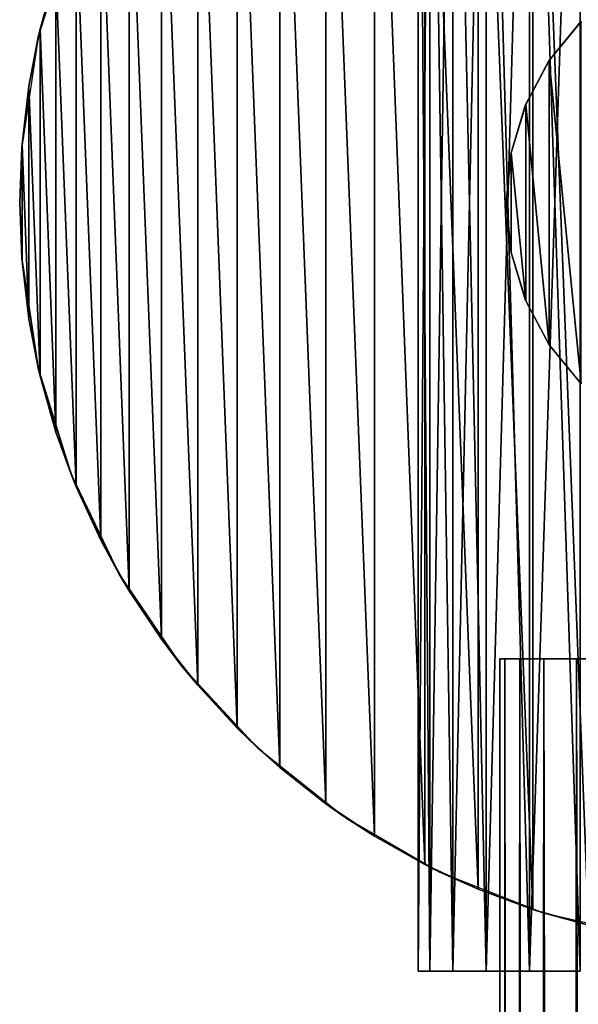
# Model space of a CAD drawing. Header units: millimetres. Extents: x -139 to 139, y -32 to 1264.
# Tile 224 of 256: x -29 to -7, y 917 to 955. Entities that reach past the tile are written whole.
import ezdxf

# ---------------------------------------------------------------- set-up
doc = ezdxf.new("R2010")
doc.units = ezdxf.units.MM
doc.header["$LTSCALE"] = 26.699852
for name, color, linetype in [('235', 7, 'CONTINUOUS'), ('247', 7, 'CONTINUOUS'), ('248', 7, 'CONTINUOUS'), ('266', 7, 'CONTINUOUS'), ('267', 7, 'CONTINUOUS'), ('271', 7, 'CONTINUOUS'), ('272', 7, 'CONTINUOUS')]:
    doc.layers.add(name, color=color, linetype=linetype)

msp = doc.modelspace()

# ---------------------------------------------------------------- linework, layer by layer
at = {"layer": '235', "color": 7, "linetype": 'CONTINUOUS', "true_color": 0xa2afbf}
for points in [[(-10.25, 30, -4.5), (-10.053, 30, -2.5), (-10.25, 930, -4.5), (-10.25, 30, -4.5)], [(-10.25, 930, -4.5), (-10.053, 30, -2.5), (-10.053, 930, -2.5), (-10.25, 930, -4.5)], [(-10.053, 30, -6.5), (-10.25, 30, -4.5), (-10.053, 930, -6.5), (-10.053, 30, -6.5)], [(-10.053, 930, -6.5), (-10.25, 30, -4.5), (-10.25, 930, -4.5), (-10.053, 930, -6.5)], [(-10.053, 30, -2.5), (-9.47, 30, -0.577), (-10.053, 930, -2.5), (-10.053, 30, -2.5)], [(-10.053, 930, -2.5), (-9.47, 30, -0.577), (-9.47, 930, -0.577), (-10.053, 930, -2.5)], [(-9.47, 30, -8.423), (-10.053, 30, -6.5), (-9.47, 930, -8.423), (-9.47, 30, -8.423)], [(-9.47, 930, -8.423), (-10.053, 30, -6.5), (-10.053, 930, -6.5), (-9.47, 930, -8.423)], [(-9.47, 30, -0.577), (-8.523, 30, 1.195), (-9.47, 930, -0.577), (-9.47, 30, -0.577)], [(-9.47, 930, -0.577), (-8.523, 30, 1.195), (-8.523, 930, 1.195), (-9.47, 930, -0.577)], [(-8.523, 30, -10.195), (-9.47, 30, -8.423), (-8.523, 930, -10.195), (-8.523, 30, -10.195)], [(-8.523, 930, -10.195), (-9.47, 30, -8.423), (-9.47, 930, -8.423), (-8.523, 930, -10.195)], [(-8.523, 30, 1.195), (-7.248, 30, 2.748), (-8.523, 930, 1.195), (-8.523, 30, 1.195)], [(-8.523, 930, 1.195), (-7.248, 30, 2.748), (-7.248, 930, 2.748), (-8.523, 930, 1.195)], [(-7.248, 30, -11.748), (-8.523, 30, -10.195), (-7.248, 930, -11.748), (-7.248, 30, -11.748)], [(-7.248, 930, -11.748), (-8.523, 30, -10.195), (-8.523, 930, -10.195), (-7.248, 930, -11.748)], [(-7.248, 30, 2.748), (-5.695, 30, 4.023), (-7.248, 930, 2.748), (-7.248, 30, 2.748)], [(-7.248, 930, 2.748), (-5.695, 30, 4.023), (-5.695, 930, 4.023), (-7.248, 930, 2.748)], [(-5.695, 30, -13.023), (-7.248, 30, -11.748), (-5.695, 930, -13.023), (-5.695, 30, -13.023)], [(-5.695, 930, -13.023), (-7.248, 30, -11.748), (-7.248, 930, -11.748), (-5.695, 930, -13.023)]]:
    msp.add_3dface(points, dxfattribs=at)
at = {"layer": '247', "color": 7, "linetype": 'CONTINUOUS', "true_color": 0xa2afbf}
for points in [[(-13.441, 917.8, -5.739), (-12.983, 917.8, -8.2), (-13.441, 917.8, -3.261), (-13.441, 917.8, -5.739)], [(-13.441, 917.8, -3.261), (-12.983, 917.8, -8.2), (-12.983, 917.8, -0.8), (-13.441, 917.8, -3.261)], [(-12.983, 917.8, -8.2), (-12.082, 917.8, -10.515), (-12.983, 917.8, -0.8), (-12.983, 917.8, -8.2)], [(-12.983, 917.8, -0.8), (-12.082, 917.8, -10.515), (-12.082, 917.8, 1.515), (-12.983, 917.8, -0.8)], [(-12.082, 917.8, -10.515), (-10.775, 917.8, -12.633), (-12.082, 917.8, 1.515), (-12.082, 917.8, -10.515)], [(-12.082, 917.8, 1.515), (-10.775, 917.8, -12.633), (-10.775, 917.8, 3.633), (-12.082, 917.8, 1.515)], [(-10.775, 917.8, -12.633), (-9.09, 917.8, -14.478), (-10.775, 917.8, 3.633), (-10.775, 917.8, -12.633)], [(-10.775, 917.8, 3.633), (-9.09, 917.8, -14.478), (-9.09, 917.8, 5.478), (-10.775, 917.8, 3.633)], [(-9.09, 917.8, -14.478), (-7.112, 917.8, -15.973), (-9.09, 917.8, 5.478), (-9.09, 917.8, -14.478)], [(-9.09, 917.8, 5.478), (-7.112, 917.8, -15.973), (-7.112, 917.8, 6.973), (-9.09, 917.8, 5.478)]]:
    msp.add_3dface(points, dxfattribs=at)
at = {"layer": '248', "color": 7, "linetype": 'CONTINUOUS', "true_color": 0xa2afbf}
for points in [[(-12.983, 917.8, -8.2), (-13.441, 917.8, -5.739), (-12.983, 977.8, -8.2), (-12.983, 917.8, -8.2)], [(-13.441, 917.8, -5.739), (-13.441, 917.8, -3.261), (-13.441, 977.8, -5.739), (-13.441, 917.8, -5.739)], [(-12.983, 977.8, -8.2), (-13.441, 917.8, -5.739), (-13.441, 977.8, -5.739), (-12.983, 977.8, -8.2)], [(-13.441, 917.8, -3.261), (-12.983, 917.8, -0.8), (-13.441, 977.8, -3.261), (-13.441, 917.8, -3.261)], [(-13.441, 977.8, -5.739), (-13.441, 917.8, -3.261), (-13.441, 977.8, -3.261), (-13.441, 977.8, -5.739)], [(-13.441, 977.8, -3.261), (-12.983, 917.8, -0.8), (-12.983, 977.8, -0.8), (-13.441, 977.8, -3.261)], [(-12.082, 917.8, -10.515), (-12.983, 917.8, -8.2), (-12.082, 977.8, -10.515), (-12.082, 917.8, -10.515)], [(-12.082, 977.8, -10.515), (-12.983, 917.8, -8.2), (-12.983, 977.8, -8.2), (-12.082, 977.8, -10.515)], [(-12.983, 917.8, -0.8), (-12.082, 917.8, 1.515), (-12.983, 977.8, -0.8), (-12.983, 917.8, -0.8)], [(-12.983, 977.8, -0.8), (-12.082, 917.8, 1.515), (-12.082, 977.8, 1.515), (-12.983, 977.8, -0.8)], [(-10.775, 917.8, -12.633), (-12.082, 917.8, -10.515), (-10.775, 977.8, -12.633), (-10.775, 917.8, -12.633)], [(-10.775, 977.8, -12.633), (-12.082, 917.8, -10.515), (-12.082, 977.8, -10.515), (-10.775, 977.8, -12.633)], [(-12.082, 917.8, 1.515), (-10.775, 917.8, 3.633), (-12.082, 977.8, 1.515), (-12.082, 917.8, 1.515)], [(-12.082, 977.8, 1.515), (-10.775, 917.8, 3.633), (-10.775, 977.8, 3.633), (-12.082, 977.8, 1.515)], [(-9.09, 917.8, -14.478), (-10.775, 917.8, -12.633), (-9.09, 977.8, -14.478), (-9.09, 917.8, -14.478)], [(-9.09, 977.8, -14.478), (-10.775, 917.8, -12.633), (-10.775, 977.8, -12.633), (-9.09, 977.8, -14.478)], [(-10.775, 917.8, 3.633), (-9.09, 917.8, 5.478), (-10.775, 977.8, 3.633), (-10.775, 917.8, 3.633)], [(-10.775, 977.8, 3.633), (-9.09, 917.8, 5.478), (-9.09, 977.8, 5.478), (-10.775, 977.8, 3.633)], [(-7.112, 917.8, -15.973), (-9.09, 917.8, -14.478), (-7.112, 977.8, -15.973), (-7.112, 917.8, -15.973)], [(-7.112, 977.8, -15.973), (-9.09, 917.8, -14.478), (-9.09, 977.8, -14.478), (-7.112, 977.8, -15.973)], [(-9.09, 917.8, 5.478), (-7.112, 917.8, 6.973), (-9.09, 977.8, 5.478), (-9.09, 917.8, 5.478)], [(-9.09, 977.8, 5.478), (-7.112, 917.8, 6.973), (-7.112, 977.8, 6.973), (-9.09, 977.8, 5.478)]]:
    msp.add_3dface(points, dxfattribs=at)
at = {"layer": '266', "color": 7, "linetype": 'CONTINUOUS', "true_color": 0xa2afbf}
for points in [[(-8.317, 953.35, -59.5), (-7.064, 940.725, -59.5), (-7.064, 954.875, -59.5), (-8.317, 953.35, -59.5)], [(-9.234, 951.63, -59.5), (-8.317, 942.25, -59.5), (-8.317, 953.35, -59.5), (-9.234, 951.63, -59.5)], [(-8.317, 942.25, -59.5), (-7.064, 940.725, -59.5), (-8.317, 953.35, -59.5), (-8.317, 942.25, -59.5)], [(-9.808, 949.748, -59.5), (-9.234, 943.97, -59.5), (-9.234, 951.63, -59.5), (-9.808, 949.748, -59.5)], [(-9.234, 943.97, -59.5), (-8.317, 942.25, -59.5), (-9.234, 951.63, -59.5), (-9.234, 943.97, -59.5)], [(-9.997, 947.8, -59.5), (-9.808, 945.852, -59.5), (-9.808, 949.748, -59.5), (-9.997, 947.8, -59.5)], [(-9.808, 945.852, -59.5), (-9.234, 943.97, -59.5), (-9.808, 949.748, -59.5), (-9.808, 945.852, -59.5)]]:
    msp.add_3dface(points, dxfattribs=at)
at = {"layer": '267', "color": 7, "linetype": 'CONTINUOUS', "true_color": 0xa2afbf}
for points in [[(-8.317, 953.35, -59.5), (-7.064, 954.875, -59.5), (-7.071, 954.871, -89.1), (-8.317, 953.35, -59.5)], [(-8.315, 953.356, -89.1), (-8.317, 953.35, -59.5), (-7.071, 954.871, -89.1), (-8.315, 953.356, -89.1)], [(-9.239, 951.627, -89.1), (-9.234, 951.63, -59.5), (-8.315, 953.356, -89.1), (-9.239, 951.627, -89.1)], [(-9.234, 951.63, -59.5), (-8.317, 953.35, -59.5), (-8.315, 953.356, -89.1), (-9.234, 951.63, -59.5)], [(-9.808, 949.748, -59.5), (-9.234, 951.63, -59.5), (-9.239, 951.627, -89.1), (-9.808, 949.748, -59.5)], [(-9.808, 949.751, -89.1), (-9.808, 949.748, -59.5), (-9.239, 951.627, -89.1), (-9.808, 949.751, -89.1)], [(-10, 947.8, -89.1), (-9.808, 949.748, -59.5), (-9.808, 949.751, -89.1), (-10, 947.8, -89.1)], [(-9.997, 947.8, -59.5), (-9.808, 949.748, -59.5), (-10, 947.8, -89.1), (-9.997, 947.8, -59.5)], [(-9.808, 945.849, -89.1), (-9.997, 947.8, -59.5), (-10, 947.8, -89.1), (-9.808, 945.849, -89.1)], [(-9.808, 945.852, -59.5), (-9.997, 947.8, -59.5), (-9.808, 945.849, -89.1), (-9.808, 945.852, -59.5)], [(-9.234, 943.97, -59.5), (-9.808, 945.852, -59.5), (-9.239, 943.973, -89.1), (-9.234, 943.97, -59.5)], [(-9.239, 943.973, -89.1), (-9.808, 945.852, -59.5), (-9.808, 945.849, -89.1), (-9.239, 943.973, -89.1)], [(-8.315, 942.244, -89.1), (-9.234, 943.97, -59.5), (-9.239, 943.973, -89.1), (-8.315, 942.244, -89.1)], [(-8.317, 942.25, -59.5), (-9.234, 943.97, -59.5), (-8.315, 942.244, -89.1), (-8.317, 942.25, -59.5)], [(-7.064, 940.725, -59.5), (-8.317, 942.25, -59.5), (-7.071, 940.729, -89.1), (-7.064, 940.725, -59.5)], [(-7.071, 940.729, -89.1), (-8.317, 942.25, -59.5), (-8.315, 942.244, -89.1), (-7.071, 940.729, -89.1)]]:
    msp.add_3dface(points, dxfattribs=at)
at = {"layer": '271', "color": 7, "linetype": 'CONTINUOUS', "true_color": 0xa2afbf}
for points in [[(-8.953, 975.382, -88), (-6.778, 919.603, -88), (-6.778, 975.997, -88), (-8.953, 975.382, -88)], [(-11.097, 974.59, -88), (-8.953, 920.218, -88), (-8.953, 975.382, -88), (-11.097, 974.59, -88)], [(-8.953, 920.218, -88), (-6.778, 919.603, -88), (-8.953, 975.382, -88), (-8.953, 920.218, -88)], [(-13.173, 973.634, -88), (-11.097, 921.01, -88), (-11.097, 974.59, -88), (-13.173, 973.634, -88)], [(-11.097, 921.01, -88), (-8.953, 920.218, -88), (-11.097, 974.59, -88), (-11.097, 921.01, -88)], [(-15.147, 972.529, -88), (-13.173, 921.966, -88), (-13.173, 973.634, -88), (-15.147, 972.529, -88)], [(-13.173, 921.966, -88), (-11.097, 921.01, -88), (-13.173, 973.634, -88), (-13.173, 921.966, -88)], [(-17.041, 971.262, -88), (-15.147, 923.071, -88), (-15.147, 972.529, -88), (-17.041, 971.262, -88)], [(-15.147, 923.071, -88), (-13.173, 921.966, -88), (-15.147, 972.529, -88), (-15.147, 923.071, -88)], [(-18.838, 969.845, -88), (-17.041, 924.338, -88), (-17.041, 971.262, -88), (-18.838, 969.845, -88)], [(-17.041, 924.338, -88), (-15.147, 923.071, -88), (-17.041, 971.262, -88), (-17.041, 924.338, -88)], [(-20.506, 968.306, -88), (-18.838, 925.755, -88), (-18.838, 969.845, -88), (-20.506, 968.306, -88)], [(-18.838, 925.755, -88), (-17.041, 924.338, -88), (-18.838, 969.845, -88), (-18.838, 925.755, -88)], [(-22.045, 966.638, -88), (-20.506, 927.294, -88), (-20.506, 968.306, -88), (-22.045, 966.638, -88)], [(-20.506, 927.294, -88), (-18.838, 925.755, -88), (-20.506, 968.306, -88), (-20.506, 927.294, -88)], [(-23.462, 964.841, -88), (-22.045, 928.962, -88), (-22.045, 966.638, -88), (-23.462, 964.841, -88)], [(-22.045, 928.962, -88), (-20.506, 927.294, -88), (-22.045, 966.638, -88), (-22.045, 928.962, -88)], [(-24.729, 962.947, -88), (-23.462, 930.759, -88), (-23.462, 964.841, -88), (-24.729, 962.947, -88)], [(-23.462, 930.759, -88), (-22.045, 928.962, -88), (-23.462, 964.841, -88), (-23.462, 930.759, -88)], [(-25.834, 960.973, -88), (-24.729, 932.653, -88), (-24.729, 962.947, -88), (-25.834, 960.973, -88)], [(-24.729, 932.653, -88), (-23.462, 930.759, -88), (-24.729, 962.947, -88), (-24.729, 932.653, -88)], [(-26.79, 958.897, -88), (-25.834, 934.627, -88), (-25.834, 960.973, -88), (-26.79, 958.897, -88)], [(-25.834, 934.627, -88), (-24.729, 932.653, -88), (-25.834, 960.973, -88), (-25.834, 934.627, -88)], [(-27.582, 956.753, -88), (-26.79, 936.703, -88), (-26.79, 958.897, -88), (-27.582, 956.753, -88)], [(-26.79, 936.703, -88), (-25.834, 934.627, -88), (-26.79, 958.897, -88), (-26.79, 936.703, -88)], [(-28.197, 954.576, -88), (-27.582, 938.847, -88), (-27.582, 956.753, -88), (-28.197, 954.576, -88)], [(-27.582, 938.847, -88), (-26.79, 936.703, -88), (-27.582, 956.753, -88), (-27.582, 938.847, -88)], [(-28.639, 952.34, -88), (-28.197, 941.024, -88), (-28.197, 954.576, -88), (-28.639, 952.34, -88)], [(-28.197, 941.024, -88), (-27.582, 938.847, -88), (-28.197, 954.576, -88), (-28.197, 941.024, -88)], [(-28.909, 950.068, -88), (-28.639, 943.26, -88), (-28.639, 952.34, -88), (-28.909, 950.068, -88)], [(-28.639, 943.26, -88), (-28.197, 941.024, -88), (-28.639, 952.34, -88), (-28.639, 943.26, -88)], [(-29, 947.8, -88), (-28.909, 945.532, -88), (-28.909, 950.068, -88), (-29, 947.8, -88)], [(-28.909, 945.532, -88), (-28.639, 943.26, -88), (-28.909, 950.068, -88), (-28.909, 945.532, -88)]]:
    msp.add_3dface(points, dxfattribs=at)
at = {"layer": '272', "color": 7, "linetype": 'CONTINUOUS', "true_color": 0xa2afbf}
for points in [[(-28.273, 954.253, -94.3), (-27.582, 956.753, -88), (-26.995, 958.395, -94.3), (-28.273, 954.253, -94.3)], [(-28.197, 954.576, -88), (-27.582, 956.753, -88), (-28.273, 954.253, -94.3), (-28.197, 954.576, -88)], [(-28.639, 952.34, -88), (-28.197, 954.576, -88), (-28.273, 954.253, -94.3), (-28.639, 952.34, -88)], [(-28.919, 949.967, -94.3), (-28.639, 952.34, -88), (-28.273, 954.253, -94.3), (-28.919, 949.967, -94.3)], [(-28.909, 950.068, -88), (-28.639, 952.34, -88), (-28.919, 949.967, -94.3), (-28.909, 950.068, -88)], [(-29, 947.8, -88), (-28.909, 950.068, -88), (-28.919, 949.967, -94.3), (-29, 947.8, -88)], [(-28.919, 945.633, -94.3), (-29, 947.8, -88), (-28.919, 949.967, -94.3), (-28.919, 945.633, -94.3)], [(-28.909, 945.532, -88), (-29, 947.8, -88), (-28.919, 945.633, -94.3), (-28.909, 945.532, -88)], [(-28.273, 941.347, -94.3), (-28.909, 945.532, -88), (-28.919, 945.633, -94.3), (-28.273, 941.347, -94.3)], [(-28.639, 943.26, -88), (-28.909, 945.532, -88), (-28.273, 941.347, -94.3), (-28.639, 943.26, -88)], [(-28.197, 941.024, -88), (-28.639, 943.26, -88), (-28.273, 941.347, -94.3), (-28.197, 941.024, -88)], [(-26.995, 937.205, -94.3), (-28.197, 941.024, -88), (-28.273, 941.347, -94.3), (-26.995, 937.205, -94.3)], [(-27.582, 938.847, -88), (-28.197, 941.024, -88), (-26.995, 937.205, -94.3), (-27.582, 938.847, -88)], [(-26.79, 936.703, -88), (-27.582, 938.847, -88), (-26.995, 937.205, -94.3), (-26.79, 936.703, -88)], [(-25.115, 933.3, -94.3), (-26.79, 936.703, -88), (-26.995, 937.205, -94.3), (-25.115, 933.3, -94.3)], [(-25.834, 934.627, -88), (-26.79, 936.703, -88), (-25.115, 933.3, -94.3), (-25.834, 934.627, -88)], [(-24.729, 932.653, -88), (-25.834, 934.627, -88), (-25.115, 933.3, -94.3), (-24.729, 932.653, -88)], [(-22.673, 929.719, -94.3), (-24.729, 932.653, -88), (-25.115, 933.3, -94.3), (-22.673, 929.719, -94.3)], [(-23.462, 930.759, -88), (-24.729, 932.653, -88), (-22.673, 929.719, -94.3), (-23.462, 930.759, -88)], [(-22.045, 928.962, -88), (-23.462, 930.759, -88), (-22.673, 929.719, -94.3), (-22.045, 928.962, -88)], [(-19.725, 926.541, -94.3), (-22.045, 928.962, -88), (-22.673, 929.719, -94.3), (-19.725, 926.541, -94.3)], [(-20.506, 927.294, -88), (-22.045, 928.962, -88), (-19.725, 926.541, -94.3), (-20.506, 927.294, -88)], [(-18.838, 925.755, -88), (-20.506, 927.294, -88), (-19.725, 926.541, -94.3), (-18.838, 925.755, -88)], [(-16.336, 923.839, -94.3), (-18.838, 925.755, -88), (-19.725, 926.541, -94.3), (-16.336, 923.839, -94.3)], [(-17.041, 924.338, -88), (-18.838, 925.755, -88), (-16.336, 923.839, -94.3), (-17.041, 924.338, -88)], [(-15.147, 923.071, -88), (-17.041, 924.338, -88), (-16.336, 923.839, -94.3), (-15.147, 923.071, -88)], [(-12.583, 921.672, -94.3), (-15.147, 923.071, -88), (-16.336, 923.839, -94.3), (-12.583, 921.672, -94.3)], [(-13.173, 921.966, -88), (-15.147, 923.071, -88), (-12.583, 921.672, -94.3), (-13.173, 921.966, -88)], [(-11.097, 921.01, -88), (-13.173, 921.966, -88), (-12.583, 921.672, -94.3), (-11.097, 921.01, -88)], [(-8.548, 920.088, -94.3), (-11.097, 921.01, -88), (-12.583, 921.672, -94.3), (-8.548, 920.088, -94.3)], [(-8.953, 920.218, -88), (-11.097, 921.01, -88), (-8.548, 920.088, -94.3), (-8.953, 920.218, -88)], [(-6.778, 919.603, -88), (-8.953, 920.218, -88), (-8.548, 920.088, -94.3), (-6.778, 919.603, -88)], [(-4.322, 919.124, -94.3), (-6.778, 919.603, -88), (-8.548, 920.088, -94.3), (-4.322, 919.124, -94.3)]]:
    msp.add_3dface(points, dxfattribs=at)

doc.saveas('drawing.dxf')
